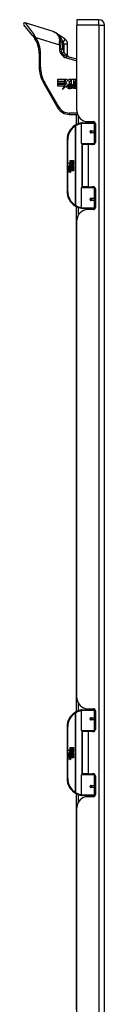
# Model space of a CAD drawing. Header units: inches. Extents: x 10 to 197, y 9 to 109.
# Tile 91 of 111: x 44.43 to 46.79, y 48.57 to 77.25. Entities that reach past the tile are written whole.
import ezdxf

# ---------------------------------------------------------------- set-up
doc = ezdxf.new("R2010")
doc.units = ezdxf.units.IN
doc.header["$MEASUREMENT"] = 0
doc.layers.add('Visible Edges(ANSI)', color=7, linetype='Continuous', lineweight=25)
doc.layers.add('Visible Tangent Edges(ANSI)', color=7, linetype='Continuous', lineweight=25)

msp = doc.modelspace()

# ---------------------------------------------------------------- linework, layer by layer
at = {"layer": 'Visible Edges(ANSI)'}
for p, q in [((45.299, 76.899), (44.485, 77.155)), ((45.99, 77.246), (45.99, 77.085)), ((46.629, 77.246), (45.99, 77.246)), ((44.708, 76.772), (44.442, 77.093)), ((45.99, 74.589), (45.99, 77.085)), ((46.79, 17.604), (46.79, 77.085)), ((45.647, 76.677), (45.382, 76.858)), ((45.519, 76.598), (45.519, 76.511)), ((45.519, 76.4), (45.519, 76.511)), ((45.716, 76.212), (45.716, 76.547)), ((44.889, 76.27), (44.889, 75.876)), ((45.99, 76.093), (45.694, 76.172)), ((45.429, 75.512), (45.693, 75.512)), ((45.429, 75.449), (45.429, 75.512)), ((45.623, 75.449), (45.429, 75.449)), ((45.429, 75.377), (45.429, 75.44)), ((45.429, 75.44), (45.623, 75.44)), ((45.623, 75.511), (45.623, 75.449)), ((45.696, 75.405), (45.623, 75.511)), ((45.623, 75.44), (45.623, 75.377)), ((45.693, 75.512), (45.727, 75.46)), ((45.727, 75.46), (45.755, 75.512)), ((45.755, 75.512), (45.886, 75.512)), ((45.827, 75.509), (45.755, 75.413)), ((45.827, 75.353), (45.827, 75.509)), ((45.886, 75.512), (45.886, 75.318)), ((45.895, 75.332), (45.895, 75.512)), ((45.895, 75.512), (45.953, 75.512)), ((45.935, 75.339), (45.935, 75.453)), ((45.953, 75.512), (45.953, 75.481)), ((45.961, 75.484), (45.961, 75.512)), ((45.961, 75.512), (45.99, 75.512)), ((45.99, 75.484), (45.966, 75.484)), ((45.021, 75.384), (45.425, 74.684)), ((45.623, 75.377), (45.429, 75.377)), ((45.429, 75.368), (45.623, 75.368)), ((45.429, 75.305), (45.429, 75.368)), ((45.62, 75.305), (45.429, 75.305)), ((45.571, 75.211), (45.62, 75.305)), ((45.657, 75.302), (45.571, 75.211)), ((45.623, 75.312), (45.654, 75.369)), ((45.623, 75.368), (45.623, 75.312)), ((45.654, 75.369), (45.657, 75.35)), ((45.657, 75.35), (45.696, 75.405)), ((45.661, 75.274), (45.657, 75.302)), ((45.723, 75.361), (45.661, 75.274)), ((45.737, 75.338), (45.723, 75.361)), ((45.816, 75.286), (45.744, 75.286)), ((45.747, 75.304), (45.794, 75.304)), ((45.755, 75.413), (45.796, 75.354)), ((45.803, 75.263), (45.803, 75.245)), ((45.814, 75.24), (45.862, 75.294)), ((45.846, 75.24), (45.814, 75.24)), ((45.871, 75.353), (45.827, 75.353)), ((45.862, 75.294), (45.835, 75.347)), ((45.835, 75.347), (45.867, 75.347)), ((45.872, 75.278), (45.846, 75.24)), ((45.867, 75.347), (45.882, 75.311)), ((45.886, 75.318), (45.871, 75.353)), ((45.877, 75.278), (45.872, 75.278)), ((45.892, 75.24), (45.877, 75.278)), ((45.882, 75.311), (45.886, 75.311)), ((45.886, 75.311), (45.913, 75.347)), ((45.923, 75.24), (45.892, 75.24)), ((45.909, 75.353), (45.895, 75.332)), ((45.935, 75.336), (45.897, 75.295)), ((45.897, 75.295), (45.923, 75.24)), ((45.935, 75.353), (45.909, 75.353)), ((45.913, 75.347), (45.935, 75.347)), ((45.937, 75.24), (45.95, 75.312)), ((45.963, 75.24), (45.937, 75.24)), ((45.971, 75.284), (45.963, 75.24)), ((45.99, 75.307), (45.966, 75.307)), ((45.766, 74.487), (46.007, 74.487)), ((45.972, 74.191), (45.972, 74.487)), ((46.25, 74.281), (46.25, 74.246)), ((46.125, 73.642), (46.125, 74.226)), ((46.145, 74.246), (46.475, 74.246)), ((46.302, 74.277), (46.468, 74.277)), ((46.376, 74.277), (46.376, 74.246)), ((46.392, 74.001), (46.401, 73.959)), ((46.485, 74.002), (46.398, 74.002)), ((46.4, 73.964), (46.4, 74.002)), ((46.52, 74.246), (46.475, 74.246)), ((46.485, 74.002), (46.527, 74.002)), ((46.527, 74.218), (46.527, 73.671)), ((45.7, 73.746), (45.7, 72.246)), ((46.398, 73.959), (46.485, 73.959)), ((46.527, 73.959), (46.485, 73.959)), ((46.479, 73.626), (46.141, 73.626)), ((46.313, 73.612), (46.145, 73.612)), ((46.145, 73.612), (46.145, 72.381)), ((46.217, 73.626), (46.217, 73.612)), ((46.468, 73.612), (46.313, 73.612)), ((46.408, 73.626), (46.408, 73.612)), ((46.479, 73.626), (46.507, 73.626)), ((45.788, 73.146), (45.82, 73.146)), ((45.788, 73.049), (45.788, 73.146)), ((45.82, 73.146), (45.82, 73.047)), ((45.825, 73.146), (45.857, 73.146)), ((45.825, 73.047), (45.825, 73.146)), ((45.857, 73.146), (45.857, 73.047)), ((45.861, 73.047), (45.861, 73.146)), ((45.861, 73.146), (45.893, 73.146)), ((45.893, 73.146), (45.893, 73.012)), ((45.741, 73.074), (45.788, 73.049)), ((45.787, 73.03), (45.741, 73.074)), ((45.755, 72.951), (45.783, 72.926)), ((45.755, 72.935), (45.755, 72.951)), ((45.775, 72.921), (45.755, 72.935)), ((45.755, 72.911), (45.775, 72.919)), ((45.755, 72.895), (45.755, 72.911)), ((45.783, 72.908), (45.755, 72.895)), ((45.755, 72.888), (45.81, 72.878)), ((45.755, 72.875), (45.755, 72.888)), ((45.778, 72.871), (45.755, 72.875)), ((45.755, 72.854), (45.79, 72.848)), ((45.755, 72.841), (45.755, 72.854)), ((45.767, 72.956), (45.758, 72.956)), ((45.773, 73.028), (45.787, 73.03)), ((45.817, 72.997), (45.773, 73.028)), ((45.775, 72.919), (45.775, 72.921)), ((45.779, 72.95), (45.779, 72.986)), ((45.783, 72.926), (45.81, 72.94)), ((45.81, 72.884), (45.783, 72.908)), ((45.788, 72.985), (45.788, 72.961)), ((45.81, 72.924), (45.791, 72.916)), ((45.791, 72.916), (45.791, 72.914)), ((45.791, 72.914), (45.81, 72.9)), ((45.792, 73.047), (45.821, 73.032)), ((45.82, 73.047), (45.792, 73.047)), ((45.795, 72.914), (45.812, 72.921)), ((45.893, 72.914), (45.795, 72.914)), ((45.8, 72.868), (45.8, 72.865)), ((45.81, 72.867), (45.8, 72.868)), ((45.802, 72.91), (45.893, 72.91)), ((45.812, 72.902), (45.802, 72.91)), ((45.805, 72.99), (45.817, 72.997)), ((45.806, 72.864), (45.812, 72.863)), ((45.81, 72.94), (45.81, 72.924)), ((45.81, 72.9), (45.81, 72.884)), ((45.81, 72.878), (45.81, 72.867)), ((45.821, 73.032), (45.811, 73.03)), ((45.811, 73.03), (45.839, 73.01)), ((45.812, 72.944), (45.892, 72.944)), ((45.812, 72.921), (45.812, 72.944)), ((45.812, 72.88), (45.812, 72.902)), ((45.893, 72.88), (45.812, 72.88)), ((45.812, 72.876), (45.893, 72.876)), ((45.812, 72.863), (45.812, 72.876)), ((45.843, 72.98), (45.813, 72.96)), ((45.857, 73.047), (45.825, 73.047)), ((45.839, 73.01), (45.893, 73.047)), ((45.892, 72.944), (45.843, 72.98)), ((45.893, 73.047), (45.861, 73.047)), ((45.893, 73.012), (45.867, 72.995)), ((45.867, 72.995), (45.893, 72.981)), ((45.893, 72.981), (45.893, 72.914)), ((45.893, 72.91), (45.893, 72.88)), ((45.893, 72.876), (45.893, 72.846)), ((45.778, 72.837), (45.755, 72.841)), ((45.755, 72.821), (45.79, 72.814)), ((45.755, 72.807), (45.755, 72.821)), ((45.789, 72.801), (45.755, 72.807)), ((45.893, 72.846), (45.814, 72.846)), ((46.125, 71.766), (46.125, 72.35)), ((46.141, 72.366), (46.479, 72.366)), ((46.313, 72.381), (46.145, 72.381)), ((46.217, 72.366), (46.217, 72.381)), ((46.313, 72.381), (46.468, 72.381)), ((46.408, 72.366), (46.408, 72.381)), ((46.507, 72.366), (46.479, 72.366)), ((46.527, 72.321), (46.527, 71.774)), ((46.392, 71.991), (46.393, 71.993)), ((46.393, 71.992), (46.398, 71.992)), ((46.485, 72.033), (46.398, 72.033)), ((46.398, 71.99), (46.485, 71.99)), ((46.4, 71.992), (46.4, 71.99)), ((46.401, 72.031), (46.401, 72.033)), ((46.485, 72.033), (46.527, 72.033)), ((46.527, 71.99), (46.485, 71.99)), ((45.972, 57.09), (45.972, 71.802)), ((46.475, 71.746), (46.145, 71.746)), ((46.25, 71.711), (46.25, 71.746)), ((46.468, 71.715), (46.302, 71.715)), ((46.376, 71.715), (46.376, 71.746)), ((46.475, 71.746), (46.52, 71.746)), ((45.99, 57.488), (45.99, 71.403)), ((46.125, 56.541), (46.125, 57.125)), ((46.145, 57.145), (46.475, 57.145)), ((46.25, 57.18), (46.25, 57.145)), ((46.302, 57.176), (46.468, 57.176)), ((46.376, 57.176), (46.376, 57.145)), ((46.52, 57.145), (46.475, 57.145)), ((46.527, 57.117), (46.527, 56.57)), ((46.392, 56.9), (46.393, 56.898)), ((46.398, 56.899), (46.393, 56.899)), ((46.485, 56.901), (46.398, 56.901)), ((46.398, 56.858), (46.485, 56.858)), ((46.4, 56.899), (46.4, 56.901)), ((46.401, 56.86), (46.401, 56.858)), ((46.485, 56.901), (46.527, 56.901)), ((46.527, 56.858), (46.485, 56.858)), ((45.7, 56.645), (45.7, 55.145)), ((46.479, 56.525), (46.141, 56.525)), ((46.313, 56.511), (46.145, 56.511)), ((46.145, 56.511), (46.145, 55.28)), ((46.217, 56.525), (46.217, 56.511)), ((46.468, 56.511), (46.313, 56.511)), ((46.408, 56.525), (46.408, 56.511)), ((46.479, 56.525), (46.507, 56.525)), ((45.741, 55.973), (45.788, 55.948)), ((45.787, 55.929), (45.741, 55.973)), ((45.773, 55.927), (45.787, 55.929)), ((45.817, 55.896), (45.773, 55.927)), ((45.788, 56.045), (45.82, 56.045)), ((45.788, 55.948), (45.788, 56.045)), ((45.792, 55.946), (45.821, 55.931)), ((45.82, 55.946), (45.792, 55.946)), ((45.821, 55.931), (45.811, 55.929)), ((45.811, 55.929), (45.839, 55.909)), ((45.82, 56.045), (45.82, 55.946)), ((45.825, 56.045), (45.857, 56.045)), ((45.825, 55.946), (45.825, 56.045)), ((45.857, 55.946), (45.825, 55.946)), ((45.839, 55.909), (45.893, 55.946)), ((45.857, 56.045), (45.857, 55.946)), ((45.861, 55.946), (45.861, 56.045)), ((45.861, 56.045), (45.893, 56.045)), ((45.893, 55.946), (45.861, 55.946)), ((45.893, 56.045), (45.893, 55.911)), ((45.755, 55.85), (45.783, 55.825)), ((45.755, 55.834), (45.755, 55.85)), ((45.775, 55.82), (45.755, 55.834)), ((45.755, 55.81), (45.775, 55.818)), ((45.755, 55.794), (45.755, 55.81)), ((45.783, 55.807), (45.755, 55.794)), ((45.755, 55.787), (45.81, 55.777)), ((45.755, 55.774), (45.755, 55.787)), ((45.778, 55.77), (45.755, 55.774)), ((45.755, 55.753), (45.79, 55.747)), ((45.755, 55.74), (45.755, 55.753)), ((45.778, 55.736), (45.755, 55.74)), ((45.755, 55.72), (45.79, 55.713)), ((45.755, 55.706), (45.755, 55.72)), ((45.789, 55.7), (45.755, 55.706)), ((45.767, 55.855), (45.758, 55.855)), ((45.775, 55.818), (45.775, 55.82)), ((45.779, 55.849), (45.779, 55.885)), ((45.783, 55.825), (45.81, 55.839)), ((45.81, 55.783), (45.783, 55.807)), ((45.788, 55.884), (45.788, 55.86)), ((45.81, 55.823), (45.791, 55.815)), ((45.791, 55.815), (45.791, 55.813)), ((45.791, 55.813), (45.81, 55.799)), ((45.795, 55.813), (45.812, 55.82)), ((45.893, 55.813), (45.795, 55.813)), ((45.8, 55.767), (45.8, 55.764)), ((45.81, 55.766), (45.8, 55.767)), ((45.802, 55.809), (45.893, 55.809)), ((45.812, 55.801), (45.802, 55.809)), ((45.805, 55.889), (45.817, 55.896)), ((45.806, 55.763), (45.812, 55.762)), ((45.81, 55.839), (45.81, 55.823)), ((45.81, 55.799), (45.81, 55.783)), ((45.81, 55.777), (45.81, 55.766)), ((45.812, 55.843), (45.892, 55.843)), ((45.812, 55.82), (45.812, 55.843)), ((45.812, 55.779), (45.812, 55.801)), ((45.893, 55.779), (45.812, 55.779)), ((45.812, 55.775), (45.893, 55.775)), ((45.812, 55.762), (45.812, 55.775)), ((45.843, 55.879), (45.813, 55.859)), ((45.893, 55.745), (45.814, 55.745)), ((45.892, 55.843), (45.843, 55.879)), ((45.893, 55.911), (45.867, 55.894)), ((45.867, 55.894), (45.893, 55.88)), ((45.893, 55.88), (45.893, 55.813)), ((45.893, 55.809), (45.893, 55.779)), ((45.893, 55.775), (45.893, 55.745)), ((46.125, 54.665), (46.125, 55.249)), ((46.141, 55.265), (46.479, 55.265)), ((46.313, 55.28), (46.145, 55.28)), ((46.217, 55.265), (46.217, 55.28)), ((46.313, 55.28), (46.468, 55.28)), ((46.408, 55.265), (46.408, 55.28)), ((46.507, 55.265), (46.479, 55.265)), ((46.527, 55.22), (46.527, 54.673)), ((46.392, 54.89), (46.401, 54.932)), ((46.485, 54.932), (46.398, 54.932)), ((46.398, 54.889), (46.485, 54.889)), ((46.4, 54.927), (46.4, 54.889)), ((46.485, 54.932), (46.527, 54.932)), ((46.527, 54.889), (46.485, 54.889)), ((45.972, 48.419), (45.972, 54.701)), ((46.475, 54.645), (46.145, 54.645)), ((46.25, 54.61), (46.25, 54.645)), ((46.468, 54.614), (46.302, 54.614)), ((46.376, 54.614), (46.376, 54.645)), ((46.475, 54.645), (46.52, 54.645)), ((45.99, 40.387), (45.99, 54.302))]:
    msp.add_line(p, q, dxfattribs=at)
at = {"layer": 'Visible Edges(ANSI)', "flags": 128}
for points in [[(45.519, 76.598), (45.518, 76.618), (45.516, 76.638), (45.513, 76.657), (45.509, 76.675), (45.504, 76.693), (45.498, 76.71), (45.492, 76.726), (45.484, 76.742), (45.476, 76.757), (45.467, 76.771), (45.458, 76.785), (45.448, 76.797), (45.437, 76.81), (45.426, 76.821), (45.415, 76.832), (45.403, 76.842), (45.391, 76.851), (45.379, 76.86), (45.366, 76.868), (45.353, 76.876), (45.34, 76.882), (45.326, 76.888), (45.313, 76.894), (45.299, 76.899)], [(44.708, 76.772), (44.71, 76.77), (44.712, 76.767), (44.714, 76.764), (44.716, 76.762), (44.718, 76.759), (44.721, 76.756), (44.723, 76.754), (44.725, 76.751), (44.727, 76.748), (44.729, 76.746), (44.731, 76.743), (44.733, 76.74), (44.735, 76.738), (44.737, 76.735), (44.739, 76.732), (44.741, 76.729), (44.743, 76.727), (44.745, 76.724), (44.747, 76.721), (44.749, 76.718), (44.751, 76.716), (44.752, 76.713), (44.754, 76.71), (44.756, 76.707)], [(46.132, 74.241), (46.132, 74.241), (46.132, 74.241), (46.132, 74.241), (46.131, 74.241), (46.131, 74.241), (46.131, 74.241), (46.131, 74.241), (46.13, 74.241), (46.13, 74.241), (46.13, 74.241), (46.13, 74.241), (46.129, 74.241), (46.129, 74.241), (46.129, 74.241), (46.129, 74.241), (46.128, 74.241), (46.128, 74.241), (46.128, 74.241), (46.128, 74.241), (46.127, 74.241), (46.127, 74.241), (46.127, 74.241), (46.127, 74.241), (46.126, 74.241)], [(46.398, 73.959), (46.395, 73.959), (46.392, 73.959), (46.39, 73.96), (46.387, 73.961), (46.385, 73.963), (46.383, 73.965), (46.381, 73.967), (46.379, 73.969), (46.378, 73.972), (46.377, 73.974), (46.376, 73.977), (46.376, 73.98), (46.376, 73.983), (46.377, 73.986), (46.378, 73.989), (46.379, 73.991), (46.381, 73.994), (46.383, 73.996), (46.385, 73.998), (46.387, 73.999), (46.39, 74), (46.392, 74.001), (46.395, 74.002), (46.398, 74.002)], [(46.445, 73.612), (46.447, 73.613), (46.45, 73.613), (46.452, 73.614), (46.455, 73.615), (46.457, 73.616), (46.46, 73.617), (46.462, 73.618), (46.465, 73.618), (46.467, 73.619), (46.47, 73.62), (46.473, 73.62), (46.475, 73.621), (46.478, 73.622), (46.48, 73.622), (46.483, 73.623), (46.485, 73.623), (46.488, 73.624), (46.491, 73.624), (46.493, 73.624), (46.496, 73.625), (46.498, 73.625), (46.501, 73.625), (46.503, 73.625), (46.506, 73.626)], [(46.506, 72.367), (46.503, 72.367), (46.501, 72.367), (46.498, 72.367), (46.496, 72.367), (46.493, 72.368), (46.491, 72.368), (46.488, 72.369), (46.485, 72.369), (46.483, 72.369), (46.48, 72.37), (46.478, 72.37), (46.475, 72.371), (46.473, 72.372), (46.47, 72.372), (46.467, 72.373), (46.465, 72.374), (46.462, 72.374), (46.46, 72.375), (46.457, 72.376), (46.455, 72.377), (46.452, 72.378), (46.45, 72.379), (46.447, 72.38), (46.445, 72.381)], [(46.398, 71.99), (46.395, 71.99), (46.392, 71.991), (46.39, 71.992), (46.387, 71.993), (46.385, 71.994), (46.383, 71.996), (46.381, 71.998), (46.379, 72.001), (46.378, 72.003), (46.377, 72.006), (46.376, 72.009), (46.376, 72.012), (46.376, 72.015), (46.377, 72.018), (46.378, 72.02), (46.379, 72.023), (46.381, 72.025), (46.383, 72.028), (46.385, 72.029), (46.387, 72.031), (46.39, 72.032), (46.392, 72.033), (46.395, 72.033), (46.398, 72.033)], [(46.126, 71.752), (46.127, 71.751), (46.127, 71.751), (46.127, 71.751), (46.127, 71.751), (46.128, 71.751), (46.128, 71.751), (46.128, 71.751), (46.128, 71.751), (46.129, 71.751), (46.129, 71.751), (46.129, 71.751), (46.129, 71.751), (46.13, 71.751), (46.13, 71.751), (46.13, 71.751), (46.13, 71.751), (46.131, 71.751), (46.131, 71.751), (46.131, 71.751), (46.131, 71.751), (46.132, 71.751), (46.132, 71.751), (46.132, 71.751), (46.132, 71.751)], [(46.132, 57.14), (46.132, 57.14), (46.132, 57.14), (46.132, 57.14), (46.131, 57.14), (46.131, 57.14), (46.131, 57.14), (46.131, 57.14), (46.13, 57.14), (46.13, 57.14), (46.13, 57.14), (46.13, 57.14), (46.129, 57.14), (46.129, 57.14), (46.129, 57.14), (46.129, 57.14), (46.128, 57.14), (46.128, 57.14), (46.128, 57.14), (46.128, 57.14), (46.127, 57.14), (46.127, 57.14), (46.127, 57.14), (46.127, 57.14), (46.126, 57.14)], [(46.398, 56.858), (46.395, 56.858), (46.392, 56.858), (46.39, 56.859), (46.387, 56.86), (46.385, 56.862), (46.383, 56.864), (46.381, 56.866), (46.379, 56.868), (46.378, 56.871), (46.377, 56.873), (46.376, 56.876), (46.376, 56.879), (46.376, 56.882), (46.377, 56.885), (46.378, 56.888), (46.379, 56.89), (46.381, 56.893), (46.383, 56.895), (46.385, 56.897), (46.387, 56.898), (46.39, 56.899), (46.392, 56.9), (46.395, 56.901), (46.398, 56.901)], [(46.445, 56.511), (46.447, 56.512), (46.45, 56.512), (46.452, 56.513), (46.455, 56.514), (46.457, 56.515), (46.46, 56.516), (46.462, 56.517), (46.465, 56.517), (46.467, 56.518), (46.47, 56.519), (46.473, 56.519), (46.475, 56.52), (46.478, 56.521), (46.48, 56.521), (46.483, 56.522), (46.485, 56.522), (46.488, 56.523), (46.491, 56.523), (46.493, 56.523), (46.496, 56.524), (46.498, 56.524), (46.501, 56.524), (46.503, 56.524), (46.506, 56.525)], [(46.506, 55.266), (46.503, 55.266), (46.501, 55.266), (46.498, 55.266), (46.496, 55.266), (46.493, 55.267), (46.491, 55.267), (46.488, 55.268), (46.485, 55.268), (46.483, 55.268), (46.48, 55.269), (46.478, 55.269), (46.475, 55.27), (46.473, 55.271), (46.47, 55.271), (46.467, 55.272), (46.465, 55.273), (46.462, 55.273), (46.46, 55.274), (46.457, 55.275), (46.455, 55.276), (46.452, 55.277), (46.45, 55.278), (46.447, 55.279), (46.445, 55.28)], [(46.398, 54.889), (46.395, 54.889), (46.392, 54.89), (46.39, 54.891), (46.387, 54.892), (46.385, 54.893), (46.383, 54.895), (46.381, 54.897), (46.379, 54.9), (46.378, 54.902), (46.377, 54.905), (46.376, 54.908), (46.376, 54.911), (46.376, 54.914), (46.377, 54.917), (46.378, 54.919), (46.379, 54.922), (46.381, 54.924), (46.383, 54.927), (46.385, 54.928), (46.387, 54.93), (46.39, 54.931), (46.392, 54.932), (46.395, 54.932), (46.398, 54.932)], [(46.126, 54.651), (46.127, 54.65), (46.127, 54.65), (46.127, 54.65), (46.127, 54.65), (46.128, 54.65), (46.128, 54.65), (46.128, 54.65), (46.128, 54.65), (46.129, 54.65), (46.129, 54.65), (46.129, 54.65), (46.129, 54.65), (46.13, 54.65), (46.13, 54.65), (46.13, 54.65), (46.13, 54.65), (46.131, 54.65), (46.131, 54.65), (46.131, 54.65), (46.131, 54.65), (46.132, 54.65), (46.132, 54.65), (46.132, 54.65), (46.132, 54.65)]]:
    msp.add_lwpolyline(points, dxfattribs=at)
at = {"layer": 'Visible Edges(ANSI)'}
for centre in [(46.398, 72.012), (46.398, 56.879)]:
    msp.add_circle(centre, 0.0197, dxfattribs=at)
for centre, radius, start, end in [((44.473, 77.118), 0.0394, 72.5, 219.63), ((46.629, 77.085), 0.161, 0, 90), ((44.101, 76.27), 0.787, 0, 33.7355), ((45.558, 76.547), 0.157, 0, 55.65), ((45.755, 76.4), 0.236, 180, 255), ((45.775, 76.212), 0.0591, 180, 255), ((45.873, 75.876), 0.984, 180, 210), ((45.966, 75.453), 0.0315, 90, 180), ((45.795, 75.277), 0.0784, 134.1684, 176.5646), ((45.756, 75.279), 0.0388, 176.5646, 261.5605), ((45.781, 75.291), 0.065, 77.079, 133.1785), ((45.781, 75.291), 0.0588, 80.4085, 134.1684), ((45.762, 75.281), 0.0189, 163.5261, 244.6784), ((45.78, 75.3), 0.0331, 109.3797, 172.9975), ((45.767, 75.359), 0.12, 261.5605, 287.3343), ((45.78, 75.318), 0.0604, 244.6784, 292.5609), ((45.776, 75.311), 0.0216, 51.1652, 109.3797), ((45.778, 75.313), 0.0188, 331.4547, 51.1652), ((45.789, 75.319), 0.0299, 23.8445, 85.0802), ((45.765, 75.309), 0.0555, 336.1555, 23.8445), ((45.966, 75.339), 0.0315, 180, 270), ((46.061, 75.268), 0.0915, 154.6481, 170), ((45.766, 74.88), 0.394, 210, 270), ((46.302, 74.589), 0.312, 180, 270), ((46.2, 73.746), 0.5, 122.2377, 180), ((46.2, 73.746), 0.5, 98.5081, 122.2377), ((46.145, 74.226), 0.0197, 90, 180), ((46.398, 73.98), 0.0217, 279.147, 90), ((46.468, 74.218), 0.0591, 0, 90), ((46.141, 73.642), 0.0157, 180, 270), ((46.468, 73.671), 0.0591, 270, 0), ((45.816, 72.974), 0.0607, 171.5605, 197.3343), ((45.775, 72.98), 0.0197, 86.5646, 171.5605), ((45.795, 72.968), 0.0307, 154.6784, 202.5609), ((45.776, 72.977), 0.0096, 73.5261, 154.6784), ((45.774, 72.96), 0.0398, 44.1684, 86.5646), ((45.769, 72.825), 0.0465, 57.5992, 80), ((45.79, 72.975), 0.0282, 246.1555, 293.8445), ((45.786, 72.968), 0.0168, 19.3797, 82.9975), ((45.792, 72.969), 0.00955, 241.4547, 321.1652), ((45.792, 72.86), 0.0123, 260, 293.5571), ((45.788, 72.854), 0.0126, 6.03, 57.5992), ((45.794, 72.854), 0.006, 293.5571, 6.03), ((45.791, 72.97), 0.0109, 321.1652, 19.3797), ((45.787, 72.845), 0.024, 359.4776, 57.4114), ((45.795, 72.963), 0.0152, 293.8445, 355.0802), ((45.781, 72.967), 0.0299, 350.4085, 44.1684), ((45.781, 72.967), 0.033, 347.079, 43.1785), ((45.79, 72.847), 0.024, 358.7952, 46.5849), ((45.77, 72.791), 0.0465, 58.5584, 80.8257), ((45.795, 72.829), 0.0288, 259, 288.4748), ((45.792, 72.827), 0.0123, 259.9922, 293.5487), ((45.788, 72.82), 0.0126, 6.1027, 57.6083), ((45.796, 72.862), 0.0288, 273.6169, 286.9928), ((45.787, 72.812), 0.0246, 359.6788, 63.9508), ((45.794, 72.821), 0.006, 293.5487, 6.1027), ((45.801, 72.845), 0.0101, 286.9928, 359.4776), ((45.801, 72.812), 0.0105, 288.4748, 359.6788), ((46.141, 72.35), 0.0157, 90, 180), ((46.468, 72.321), 0.0591, 0, 90), ((46.2, 72.246), 0.5, 180, 237.7623), ((46.398, 72.012), 0.0217, 270, 80.853), ((46.2, 72.246), 0.5, 237.7623, 261.4919), ((46.302, 71.403), 0.312, 90, 180), ((46.145, 71.766), 0.0197, 180, 270), ((46.468, 71.774), 0.0591, 270, 0), ((46.302, 57.488), 0.312, 180, 270), ((46.2, 56.645), 0.5, 98.5081, 122.2377), ((46.145, 57.125), 0.0197, 90, 180), ((46.468, 57.117), 0.0591, 0, 90), ((46.2, 56.645), 0.5, 122.2377, 180), ((46.398, 56.879), 0.0217, 279.147, 90), ((46.141, 56.541), 0.0157, 180, 270), ((46.468, 56.57), 0.0591, 270, 0), ((45.816, 55.873), 0.0607, 171.5605, 197.3343), ((45.775, 55.879), 0.0197, 86.5646, 171.5605), ((45.795, 55.867), 0.0307, 154.6784, 202.5609), ((45.776, 55.876), 0.0096, 73.5261, 154.6784), ((45.774, 55.859), 0.0398, 44.1684, 86.5646), ((45.769, 55.724), 0.0465, 57.5992, 80), ((45.77, 55.69), 0.0465, 58.5584, 80.8257), ((45.79, 55.874), 0.0282, 246.1555, 293.8445), ((45.786, 55.867), 0.0168, 19.3797, 82.9975), ((45.792, 55.868), 0.00955, 241.4547, 321.1652), ((45.795, 55.728), 0.0288, 259, 288.4748), ((45.792, 55.759), 0.0123, 260, 293.5571), ((45.792, 55.726), 0.0123, 259.9922, 293.5487), ((45.788, 55.753), 0.0126, 6.03, 57.5992), ((45.788, 55.719), 0.0126, 6.1027, 57.6083), ((45.794, 55.753), 0.006, 293.5571, 6.03), ((45.796, 55.761), 0.0288, 273.6169, 286.9928), ((45.787, 55.711), 0.0246, 359.6788, 63.9508), ((45.794, 55.72), 0.006, 293.5487, 6.1027), ((45.791, 55.869), 0.0109, 321.1652, 19.3797), ((45.787, 55.744), 0.024, 359.4776, 57.4114), ((45.795, 55.862), 0.0152, 293.8445, 355.0802), ((45.781, 55.866), 0.0299, 350.4085, 44.1684), ((45.801, 55.744), 0.0101, 286.9928, 359.4776), ((45.801, 55.711), 0.0105, 288.4748, 359.6788), ((45.781, 55.866), 0.033, 347.079, 43.1785), ((45.79, 55.746), 0.024, 358.7952, 46.5849), ((46.2, 55.145), 0.5, 180, 237.7623), ((46.141, 55.249), 0.0157, 90, 180), ((46.468, 55.22), 0.0591, 0, 90), ((46.398, 54.911), 0.0217, 270, 80.853), ((46.2, 55.145), 0.5, 237.7623, 261.4919), ((46.302, 54.302), 0.312, 90, 180), ((46.145, 54.665), 0.0197, 180, 270), ((46.468, 54.673), 0.0591, 270, 0)]:
    msp.add_arc(centre, radius, start, end, dxfattribs=at)
for centre, start_param, end_param in [((46.389, 73.98), 5.20303, 5.533773), ((46.389, 54.911), 3.891005, 4.221748)]:
    msp.add_ellipse(centre, major_axis=(0, 0.0217), ratio=0.267949, start_param=start_param, end_param=end_param, dxfattribs=at)
at = {"layer": 'Visible Tangent Edges(ANSI)'}
for p, q in [((44.485, 77.155), (44.74, 76.804)), ((46.629, 77.085), (46.629, 77.246)), ((46.629, 77.085), (45.99, 77.085)), ((46.629, 77.085), (46.629, 17.604)), ((46.629, 77.085), (46.79, 77.085)), ((44.789, 76.729), (44.756, 76.707)), ((44.789, 76.729), (45.479, 76.511)), ((45.479, 76.511), (45.483, 76.61)), ((45.578, 76.591), (45.519, 76.591)), ((45.577, 76.597), (45.578, 76.591)), ((45.578, 76.4), (45.578, 76.591)), ((45.578, 76.591), (45.585, 76.586)), ((45.585, 76.586), (45.647, 76.677)), ((45.479, 76.511), (45.479, 76.4)), ((45.479, 76.511), (45.519, 76.511)), ((45.479, 76.4), (45.519, 76.4)), ((45.519, 76.4), (45.578, 76.4)), ((45.555, 76.274), (45.605, 76.305)), ((45.605, 76.547), (45.605, 76.305)), ((45.605, 76.547), (45.716, 76.547)), ((44.928, 76.27), (44.889, 76.27)), ((44.928, 75.876), (44.928, 76.27)), ((45.673, 76.229), (45.716, 76.212)), ((45.684, 76.134), (45.694, 76.172)), ((45.684, 76.134), (45.99, 76.052)), ((44.928, 75.876), (44.889, 75.876)), ((45.966, 75.484), (45.966, 75.307)), ((45.055, 75.403), (45.021, 75.384)), ((45.459, 74.703), (45.055, 75.403)), ((45.459, 74.703), (45.425, 74.684)), ((45.996, 74.526), (45.766, 74.526)), ((45.766, 74.526), (45.766, 74.487)), ((46.025, 74.445), (46.025, 74.214)), ((45.934, 74.169), (45.944, 74.152)), ((45.944, 74.152), (45.944, 71.84)), ((45.944, 74.152), (45.948, 74.152)), ((45.948, 71.84), (45.948, 74.152)), ((46.494, 74.226), (46.125, 74.226)), ((46.401, 74.277), (46.401, 74.246)), ((46.401, 74.002), (46.401, 73.96)), ((46.402, 74.012), (46.494, 74.012)), ((46.494, 74.226), (46.526, 74.226)), ((46.494, 74.226), (46.494, 74.012)), ((46.527, 74.012), (46.494, 74.012)), ((45.7, 73.746), (45.72, 73.746)), ((45.72, 72.246), (45.72, 73.746)), ((46.494, 73.949), (46.402, 73.949)), ((46.494, 73.949), (46.494, 73.642)), ((46.494, 73.949), (46.527, 73.949)), ((46.125, 73.642), (46.494, 73.642)), ((46.133, 73.628), (46.133, 72.364)), ((46.313, 73.612), (46.313, 72.381)), ((46.519, 73.642), (46.494, 73.642)), ((46.494, 72.35), (46.125, 72.35)), ((46.494, 72.35), (46.519, 72.35)), ((46.494, 72.35), (46.494, 72.043)), ((45.72, 72.246), (45.7, 72.246)), ((46.401, 72.032), (46.401, 72.031)), ((46.401, 71.992), (46.401, 71.99)), ((46.402, 72.043), (46.494, 72.043)), ((46.527, 72.043), (46.494, 72.043)), ((45.944, 71.84), (45.934, 71.823)), ((45.948, 71.84), (45.944, 71.84)), ((46.025, 71.778), (46.025, 71.547)), ((46.125, 71.766), (46.494, 71.766)), ((46.401, 71.746), (46.401, 71.715)), ((46.494, 71.98), (46.402, 71.98)), ((46.494, 71.98), (46.494, 71.766)), ((46.494, 71.98), (46.527, 71.98)), ((46.526, 71.766), (46.494, 71.766)), ((46.025, 57.344), (46.025, 57.113)), ((46.494, 57.125), (46.125, 57.125)), ((46.401, 57.176), (46.401, 57.145)), ((46.494, 57.125), (46.526, 57.125)), ((46.494, 57.125), (46.494, 56.911)), ((45.934, 57.068), (45.944, 57.051)), ((45.944, 57.051), (45.944, 54.739)), ((45.944, 57.051), (45.948, 57.051)), ((45.948, 54.739), (45.948, 57.051)), ((46.401, 56.901), (46.401, 56.899)), ((46.401, 56.86), (46.401, 56.859)), ((46.402, 56.911), (46.494, 56.911)), ((46.494, 56.848), (46.402, 56.848)), ((46.527, 56.911), (46.494, 56.911)), ((46.494, 56.848), (46.494, 56.541)), ((46.494, 56.848), (46.527, 56.848)), ((45.7, 56.645), (45.72, 56.645)), ((45.72, 55.145), (45.72, 56.645)), ((46.125, 56.541), (46.494, 56.541)), ((46.133, 56.527), (46.133, 55.263)), ((46.313, 56.511), (46.313, 55.28)), ((46.519, 56.541), (46.494, 56.541)), ((45.72, 55.145), (45.7, 55.145)), ((46.494, 55.249), (46.125, 55.249)), ((46.494, 55.249), (46.519, 55.249)), ((46.494, 55.249), (46.494, 54.942)), ((46.401, 54.931), (46.401, 54.889)), ((46.402, 54.942), (46.494, 54.942)), ((46.494, 54.879), (46.402, 54.879)), ((46.527, 54.942), (46.494, 54.942)), ((46.494, 54.879), (46.494, 54.665)), ((46.494, 54.879), (46.527, 54.879)), ((45.944, 54.739), (45.934, 54.722)), ((45.948, 54.739), (45.944, 54.739)), ((46.025, 54.677), (46.025, 54.446)), ((46.125, 54.665), (46.494, 54.665)), ((46.401, 54.645), (46.401, 54.614)), ((46.526, 54.665), (46.494, 54.665))]:
    msp.add_line(p, q, dxfattribs=at)
at = {"layer": 'Visible Tangent Edges(ANSI)', "flags": 128}
for points in [[(45.299, 76.899), (45.311, 76.894), (45.323, 76.89), (45.335, 76.884), (45.346, 76.878), (45.357, 76.871), (45.368, 76.863), (45.379, 76.855), (45.389, 76.846), (45.4, 76.837), (45.409, 76.827), (45.418, 76.816), (45.427, 76.804), (45.436, 76.792), (45.443, 76.779), (45.451, 76.765), (45.457, 76.75), (45.463, 76.735), (45.469, 76.719), (45.473, 76.703), (45.477, 76.685), (45.48, 76.667), (45.482, 76.649), (45.483, 76.629), (45.483, 76.61)], [(44.789, 76.729), (44.787, 76.732), (44.785, 76.736), (44.783, 76.739), (44.781, 76.742), (44.779, 76.745), (44.777, 76.748), (44.776, 76.752), (44.774, 76.755), (44.772, 76.758), (44.77, 76.761), (44.768, 76.764), (44.766, 76.767), (44.764, 76.771), (44.761, 76.774), (44.759, 76.777), (44.757, 76.78), (44.755, 76.783), (44.753, 76.786), (44.751, 76.789), (44.749, 76.792), (44.747, 76.795), (44.745, 76.798), (44.742, 76.801), (44.74, 76.804)], [(45.577, 76.597), (45.573, 76.609), (45.57, 76.622), (45.565, 76.635), (45.56, 76.648), (45.555, 76.661), (45.549, 76.673), (45.543, 76.686), (45.536, 76.698), (45.528, 76.71), (45.521, 76.721), (45.512, 76.733), (45.504, 76.744), (45.495, 76.755), (45.486, 76.766), (45.477, 76.776), (45.467, 76.786), (45.457, 76.796), (45.447, 76.806), (45.437, 76.815), (45.426, 76.825), (45.415, 76.833), (45.404, 76.842), (45.393, 76.85), (45.382, 76.858)], [(45.673, 76.229), (45.67, 76.23), (45.667, 76.232), (45.664, 76.234), (45.661, 76.235), (45.658, 76.237), (45.655, 76.239), (45.652, 76.242), (45.648, 76.244), (45.645, 76.247), (45.642, 76.25), (45.639, 76.253), (45.636, 76.256), (45.633, 76.259), (45.63, 76.263), (45.627, 76.266), (45.625, 76.27), (45.622, 76.274), (45.619, 76.278), (45.617, 76.282), (45.614, 76.287), (45.612, 76.291), (45.61, 76.296), (45.607, 76.301), (45.605, 76.305)], [(46.402, 74.012), (46.398, 74.012), (46.394, 74.011), (46.39, 74.01), (46.386, 74.008), (46.383, 74.006), (46.379, 74.003), (46.376, 74), (46.374, 73.997), (46.372, 73.993), (46.37, 73.989), (46.369, 73.985), (46.369, 73.98), (46.369, 73.976), (46.37, 73.972), (46.372, 73.968), (46.374, 73.964), (46.376, 73.96), (46.379, 73.957), (46.383, 73.955), (46.386, 73.953), (46.39, 73.951), (46.394, 73.95), (46.398, 73.949), (46.402, 73.949)], [(46.506, 73.626), (46.502, 73.626), (46.498, 73.625), (46.494, 73.625), (46.49, 73.625), (46.486, 73.625), (46.481, 73.624), (46.477, 73.624), (46.473, 73.624), (46.469, 73.623), (46.465, 73.623), (46.461, 73.622), (46.457, 73.622), (46.453, 73.621), (46.449, 73.621), (46.444, 73.62), (46.44, 73.619), (46.436, 73.619), (46.432, 73.618), (46.428, 73.617), (46.424, 73.616), (46.42, 73.615), (46.416, 73.614), (46.412, 73.613), (46.408, 73.612)], [(46.408, 72.38), (46.412, 72.379), (46.416, 72.378), (46.42, 72.377), (46.424, 72.376), (46.428, 72.375), (46.432, 72.374), (46.436, 72.373), (46.44, 72.373), (46.444, 72.372), (46.449, 72.371), (46.453, 72.371), (46.457, 72.37), (46.461, 72.37), (46.465, 72.369), (46.469, 72.369), (46.473, 72.368), (46.477, 72.368), (46.481, 72.368), (46.486, 72.367), (46.49, 72.367), (46.494, 72.367), (46.498, 72.367), (46.502, 72.366), (46.506, 72.366)], [(46.402, 72.043), (46.398, 72.043), (46.394, 72.042), (46.39, 72.041), (46.386, 72.039), (46.383, 72.037), (46.379, 72.035), (46.376, 72.032), (46.374, 72.028), (46.372, 72.024), (46.37, 72.02), (46.369, 72.016), (46.369, 72.012), (46.369, 72.008), (46.37, 72.003), (46.372, 71.999), (46.374, 71.995), (46.376, 71.992), (46.379, 71.989), (46.383, 71.986), (46.386, 71.984), (46.39, 71.982), (46.394, 71.981), (46.398, 71.981), (46.402, 71.98)], [(46.402, 56.911), (46.398, 56.911), (46.394, 56.91), (46.39, 56.909), (46.386, 56.907), (46.383, 56.905), (46.379, 56.902), (46.376, 56.899), (46.374, 56.896), (46.372, 56.892), (46.37, 56.888), (46.369, 56.884), (46.369, 56.879), (46.369, 56.875), (46.37, 56.871), (46.372, 56.867), (46.374, 56.863), (46.376, 56.859), (46.379, 56.856), (46.383, 56.854), (46.386, 56.852), (46.39, 56.85), (46.394, 56.849), (46.398, 56.848), (46.402, 56.848)], [(46.506, 56.525), (46.502, 56.525), (46.498, 56.524), (46.494, 56.524), (46.49, 56.524), (46.486, 56.524), (46.481, 56.523), (46.477, 56.523), (46.473, 56.523), (46.469, 56.522), (46.465, 56.522), (46.461, 56.521), (46.457, 56.521), (46.453, 56.52), (46.449, 56.52), (46.444, 56.519), (46.44, 56.518), (46.436, 56.518), (46.432, 56.517), (46.428, 56.516), (46.424, 56.515), (46.42, 56.514), (46.416, 56.513), (46.412, 56.512), (46.408, 56.511)], [(46.408, 55.279), (46.412, 55.278), (46.416, 55.277), (46.42, 55.276), (46.424, 55.275), (46.428, 55.274), (46.432, 55.273), (46.436, 55.272), (46.44, 55.272), (46.444, 55.271), (46.449, 55.27), (46.453, 55.27), (46.457, 55.269), (46.461, 55.269), (46.465, 55.268), (46.469, 55.268), (46.473, 55.267), (46.477, 55.267), (46.481, 55.267), (46.486, 55.266), (46.49, 55.266), (46.494, 55.266), (46.498, 55.266), (46.502, 55.265), (46.506, 55.265)], [(46.402, 54.942), (46.398, 54.942), (46.394, 54.941), (46.39, 54.94), (46.386, 54.938), (46.383, 54.936), (46.379, 54.934), (46.376, 54.931), (46.374, 54.927), (46.372, 54.923), (46.37, 54.919), (46.369, 54.915), (46.369, 54.911), (46.369, 54.907), (46.37, 54.902), (46.372, 54.898), (46.374, 54.894), (46.376, 54.891), (46.379, 54.888), (46.383, 54.885), (46.386, 54.883), (46.39, 54.881), (46.394, 54.88), (46.398, 54.88), (46.402, 54.879)]]:
    msp.add_lwpolyline(points, dxfattribs=at)
at = {"layer": 'Visible Tangent Edges(ANSI)'}
for centre, radius, start, end in [((44.101, 76.27), 0.827, 0, 33.7355), ((45.558, 76.547), 0.0472, 0, 55.65), ((45.755, 76.4), 0.276, 180, 255), ((45.755, 76.4), 0.177, 180, 212.3875), ((45.873, 75.876), 0.945, 180, 210), ((45.766, 74.88), 0.354, 210, 270), ((46.2, 73.746), 0.48, 122.2377, 180), ((46.204, 73.746), 0.48, 99.4349, 122.2377), ((46.2, 72.246), 0.48, 180, 237.7623), ((46.204, 72.246), 0.48, 237.7623, 260.5651), ((46.204, 56.645), 0.48, 99.4349, 122.2377), ((46.2, 56.645), 0.48, 122.2377, 180), ((46.2, 55.145), 0.48, 180, 237.7623), ((46.204, 55.145), 0.48, 237.7623, 260.5651)]:
    msp.add_arc(centre, radius, start, end, dxfattribs=at)
for centre, major_axis, ratio, start_param, end_param in [((44.738, 76.797), (-0.0303, -0.0251), 0.099128, 4.560171, 6.283185), ((45.479, 76.598), (0.0394, 0), 0.287968, 0, 1.480249), ((45.578, 76.598), (-0.0591, 0), 0.030793, 0, 1.549755), ((45.709, 76.229), (-0.0153, -0.057), 0.599572, 4.871683, 6.283185), ((45.944, 74.152), (-0.0105, 0.0167), 0.161367, 4.610972, 6.283185), ((46.129, 74.221), (-0.0029, 0.0195), 0.187781, 5.698095, 6.283185), ((46.398, 74.012), (0, -0.00984), 0.476565, 0, 1.570796), ((46.475, 74.226), (0, 0.0197), 0.965926, 4.712389, 6.283185), ((46.485, 74.012), (0, -0.00984), 0.965926, 0, 1.570796), ((46.398, 73.949), (0, 0.00984), 0.476565, 4.712389, 6.283185), ((46.485, 73.949), (0, 0.00984), 0.965926, 4.712389, 6.283185), ((46.479, 73.642), (0, -0.0157), 0.965926, 0, 1.570796), ((46.479, 72.35), (0, 0.0157), 0.965926, 4.712389, 6.283185), ((46.398, 72.043), (0, -0.00984), 0.476565, 0, 1.570796), ((46.398, 71.98), (0, 0.00984), 0.476565, 4.712389, 6.283185), ((46.485, 72.043), (0, -0.00984), 0.965926, 0, 1.570796), ((46.485, 71.98), (0, 0.00984), 0.965926, 4.712389, 6.283185), ((45.944, 71.84), (-0.0105, -0.0167), 0.161367, 0, 1.672214), ((46.129, 71.771), (-0.0029, -0.0195), 0.187781, 0, 0.58509), ((46.475, 71.766), (0, -0.0197), 0.965926, 0, 1.570796), ((46.129, 57.12), (-0.0029, 0.0195), 0.187781, 5.698095, 6.283185), ((46.475, 57.125), (0, 0.0197), 0.965926, 4.712389, 6.283185), ((45.944, 57.051), (-0.0105, 0.0167), 0.161367, 4.610972, 6.283185), ((46.398, 56.911), (0, -0.00984), 0.476565, 0, 1.570796), ((46.398, 56.848), (0, 0.00984), 0.476565, 4.712389, 6.283185), ((46.485, 56.911), (0, -0.00984), 0.965926, 0, 1.570796), ((46.485, 56.848), (0, 0.00984), 0.965926, 4.712389, 6.283185), ((46.479, 56.541), (0, -0.0157), 0.965926, 0, 1.570796), ((46.479, 55.249), (0, 0.0157), 0.965926, 4.712389, 6.283185), ((46.398, 54.942), (0, -0.00984), 0.476565, 0, 1.570796), ((46.398, 54.879), (0, 0.00984), 0.476565, 4.712389, 6.283185), ((46.485, 54.942), (0, -0.00984), 0.965926, 0, 1.570796), ((46.485, 54.879), (0, 0.00984), 0.965926, 4.712389, 6.283185), ((45.944, 54.739), (-0.0105, -0.0167), 0.161367, 0, 1.672214), ((46.129, 54.67), (-0.0029, -0.0195), 0.187781, 0, 0.58509), ((46.475, 54.665), (0, -0.0197), 0.965926, 0, 1.570796)]:
    msp.add_ellipse(centre, major_axis=major_axis, ratio=ratio, start_param=start_param, end_param=end_param, dxfattribs=at)

doc.saveas('drawing.dxf')
